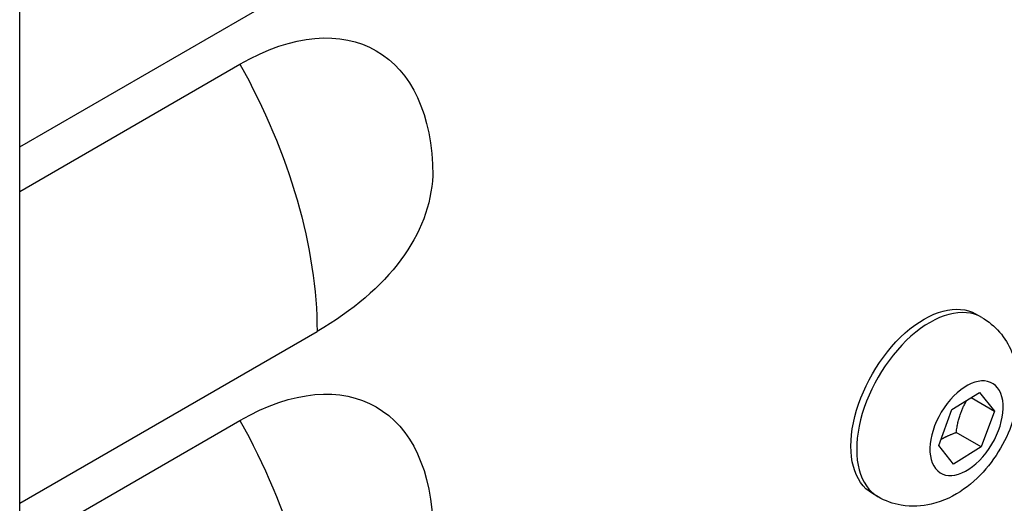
# Model space of a CAD drawing. Header units: millimetres. Extents: x 165 to 2541, y 199 to 1879.
# Tile 37 of 61: x 2054.51 to 2072.58, y 1509.58 to 1518.45. Entities that reach past the tile are written whole.
import ezdxf

# ---------------------------------------------------------------- set-up
doc = ezdxf.new("R2010")
doc.units = ezdxf.units.MM
doc.header["$LTSCALE"] = 4
doc.layers.add('01_Object Line', color=4, linetype='Continuous')

msp = doc.modelspace()

# ---------------------------------------------------------------- linework, layer by layer
at = {"layer": '01_Object Line', "ltscale": 0.657895}
for p, q in [((2054.514, 1481.499), (2054.514, 1522.323)), ((2054.514, 1516.112), (2059.969, 1519.262)), ((2054.514, 1515.296), (2058.555, 1517.629)), ((2072.162, 1512.987), (2072.056, 1513.048)), ((2054.514, 1509.58), (2059.969, 1512.73)), ((2071.613, 1511.297), (2072.123, 1511.612)), ((2071.967, 1511.516), (2072.394, 1511.27)), ((2072.123, 1511.612), (2072.394, 1511.27)), ((2071.374, 1510.638), (2071.613, 1511.297)), ((2072.394, 1511.27), (2072.155, 1510.611)), ((2054.514, 1508.764), (2058.555, 1511.097)), ((2072.155, 1510.611), (2071.696, 1510.876)), ((2071.645, 1510.295), (2071.374, 1510.638)), ((2072.155, 1510.611), (2071.645, 1510.295)), ((2070.262, 1509.696), (2070.156, 1509.757))]:
    msp.add_line(p, q, dxfattribs=at)
at = {"layer": '01_Object Line', "ltscale": 0.657895, "extrusion": (0, 0, -1)}
for centre, major_axis, start_param, end_param in [((2058.555, 1513.546), (2.5, 4.33), 5.497787, 7.068583), ((2054.843, 1515.689), (3.625, -6.279), 4.736774, 5.497787), ((2054.843, 1515.689), (7.25, 0), 0.024385, 0.785398), ((2071.106, 1511.403), (-0.95, -1.645), 0, 3.141593), ((2058.555, 1507.014), (2.5, 4.33), 5.497787, 7.068583), ((2071.884, 1510.954), (-0.475, -0.823), 3.366985, 9.65017), ((2054.843, 1509.157), (3.625, -6.279), 4.736774, 5.497787)]:
    msp.add_ellipse(centre, major_axis=major_axis, ratio=0.57735, start_param=start_param, end_param=end_param, dxfattribs=at)
at = {"layer": '01_Object Line', "ltscale": 0.657895}
msp.add_ellipse((2071.212, 1511.342), major_axis=(0.95, 1.645), ratio=0.57735, start_param=0, end_param=3.141593, dxfattribs=at)
msp.add_open_spline([(2072.162, 1512.987), (2072.286, 1512.915), (2072.398, 1512.822), (2072.584, 1512.607), (2072.657, 1512.485), (2072.774, 1512.214), (2072.808, 1512.065), (2072.845, 1511.733), (2072.833, 1511.553), (2072.766, 1511.174), (2072.701, 1510.978), (2072.527, 1510.605), (2072.417, 1510.428), (2072.157, 1510.105), (2072.007, 1509.958), (2071.661, 1509.716), (2071.467, 1509.616), (2071.068, 1509.523), (2070.88, 1509.51), (2070.54, 1509.569), (2070.394, 1509.62), (2070.262, 1509.696)], degree=3, knots=[6.057793, 6.057793, 6.057793, 6.057793, 6.253752, 6.253752, 6.464939, 6.464939, 6.724308, 6.724308, 7.068024, 7.068024, 7.47818, 7.47818, 7.891644, 7.891644, 8.306327, 8.306327, 8.70402, 8.70402, 8.991006, 8.991006, 9.199386, 9.199386, 9.199386, 9.199386], dxfattribs=at)
for points, weights in [([(2071.696, 1510.876), (2071.737, 1511.215), (2071.893, 1511.47)], [1, 1.13898049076, 1.02824527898]), ([(2071.415, 1510.749), (2071.529, 1510.818), (2071.696, 1510.876)], [1.07710295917, 1.07297654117, 1])]:
    msp.add_rational_spline(points, weights, degree=2, dxfattribs=at)

doc.saveas('drawing.dxf')
